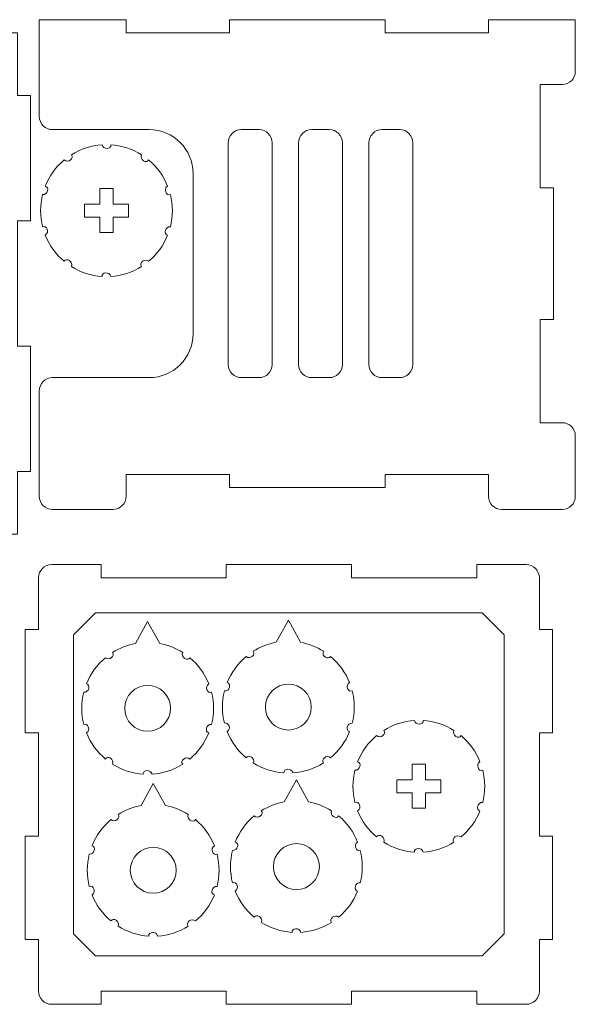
# Model space of a CAD drawing. Header units: millimetres. Extents: x -642 to 704, y -539 to 529.
# Tile 39 of 42: x 242 to 369, y -23 to 201. Entities that reach past the tile are written whole.
import ezdxf

# ---------------------------------------------------------------- set-up
doc = ezdxf.new("R2010")
doc.units = ezdxf.units.MM
doc.header["$MEASUREMENT"] = 0
doc.layers.add('Layer 1', color=7, linetype='Continuous')

msp = doc.modelspace()

# ---------------------------------------------------------------- linework, layer by layer
at = {"layer": 'Layer 1', "color": 1, "lineweight": 9}
for points, knots in [([(229.775, 198.4106), (229.775, 198.4106), (241.525, 198.4106), (241.525, 198.4106), (241.525, 198.4106), (241.525, 198.4106), (241.525, 184.1606), (241.525, 184.1606), (241.525, 184.1606), (241.525, 184.1606), (244.525, 184.1606), (244.525, 184.1606), (244.525, 184.1606), (244.525, 184.1606), (244.525, 155.6606), (244.525, 155.6606), (244.525, 155.6606), (244.525, 155.6606), (241.525, 155.6606), (241.525, 155.6606), (241.525, 155.6606), (241.525, 155.6606), (241.525, 127.1606), (241.525, 127.1606), (241.525, 127.1606), (241.525, 127.1606), (244.525, 127.1606), (244.525, 127.1606), (244.525, 127.1606), (244.525, 127.1606), (244.525, 98.6606), (244.525, 98.6606), (244.525, 98.6606), (244.525, 98.6606), (241.525, 98.6606), (241.525, 98.6606), (241.525, 98.6606), (241.525, 98.6606), (241.525, 84.4106), (241.525, 84.4106), (241.525, 84.4106), (241.525, 84.4106), (229.775, 84.4106), (229.775, 84.4106), (229.775, 84.4106), (229.775, 84.4106), (229.775, 81.4106), (229.775, 81.4106), (229.775, 81.4106), (229.775, 81.4106), (206.275, 81.4106), (206.275, 81.4106), (206.275, 81.4106), (206.275, 81.4106), (206.275, 84.4106), (206.275, 84.4106), (206.275, 84.4106), (206.275, 84.4106), (182.775, 84.4106), (182.775, 84.4106), (182.775, 84.4106), (182.775, 84.4106), (182.775, 81.4106), (182.775, 81.4106), (182.775, 81.4106), (182.775, 81.4106), (159.275, 81.4106), (159.275, 81.4106), (159.275, 81.4106), (159.275, 81.4106), (159.275, 84.4106), (159.275, 84.4106), (159.275, 84.4106), (159.275, 84.4106), (147.525, 84.4106), (147.525, 84.4106), (147.525, 84.4106), (147.525, 84.4106), (147.525, 98.6606), (147.525, 98.6606), (147.525, 98.6606), (147.525, 98.6606), (144.525, 98.6606), (144.525, 98.6606), (144.525, 98.6606), (144.525, 98.6606), (144.525, 127.1606), (144.525, 127.1606), (144.525, 127.1606), (144.525, 127.1606), (147.525, 127.1606), (147.525, 127.1606), (147.525, 127.1606), (147.525, 127.1606), (147.525, 155.6606), (147.525, 155.6606), (147.525, 155.6606), (147.525, 155.6606), (144.525, 155.6606), (144.525, 155.6606), (144.525, 155.6606), (144.525, 155.6606), (144.525, 184.1606), (144.525, 184.1606), (144.525, 184.1606), (144.525, 184.1606), (147.525, 184.1606), (147.525, 184.1606), (147.525, 184.1606), (147.525, 184.1606), (147.525, 198.4106), (147.525, 198.4106), (147.525, 198.4106), (147.525, 198.4106), (159.275, 198.4106), (159.275, 198.4106), (159.275, 198.4106), (159.275, 198.4106), (159.275, 201.4106), (159.275, 201.4106), (159.275, 201.4106), (159.275, 201.4106), (182.775, 201.4106), (182.775, 201.4106), (182.775, 201.4106), (182.775, 201.4106), (182.775, 198.4106), (182.775, 198.4106), (182.775, 198.4106), (182.775, 198.4106), (206.275, 198.4106), (206.275, 198.4106), (206.275, 198.4106), (206.275, 198.4106), (206.275, 201.4106), (206.275, 201.4106), (206.275, 201.4106), (206.275, 201.4106), (229.775, 201.4106), (229.775, 201.4106), (229.775, 201.4106), (229.775, 201.4106), (229.775, 198.4106), (229.775, 198.4106)], [0, 0, 0, 0, 0.02702703, 0.02702703, 0.02702703, 0.02702703, 0.05405405, 0.05405405, 0.05405405, 0.05405405, 0.08108108, 0.08108108, 0.08108108, 0.08108108, 0.10810811, 0.10810811, 0.10810811, 0.10810811, 0.13513514, 0.13513514, 0.13513514, 0.13513514, 0.16216216, 0.16216216, 0.16216216, 0.16216216, 0.18918919, 0.18918919, 0.18918919, 0.18918919, 0.21621622, 0.21621622, 0.21621622, 0.21621622, 0.24324324, 0.24324324, 0.24324324, 0.24324324, 0.27027027, 0.27027027, 0.27027027, 0.27027027, 0.2972973, 0.2972973, 0.2972973, 0.2972973, 0.32432432, 0.32432432, 0.32432432, 0.32432432, 0.35135135, 0.35135135, 0.35135135, 0.35135135, 0.37837838, 0.37837838, 0.37837838, 0.37837838, 0.40540541, 0.40540541, 0.40540541, 0.40540541, 0.43243243, 0.43243243, 0.43243243, 0.43243243, 0.45945946, 0.45945946, 0.45945946, 0.45945946, 0.48648649, 0.48648649, 0.48648649, 0.48648649, 0.51351351, 0.51351351, 0.51351351, 0.51351351, 0.54054054, 0.54054054, 0.54054054, 0.54054054, 0.56756757, 0.56756757, 0.56756757, 0.56756757, 0.59459459, 0.59459459, 0.59459459, 0.59459459, 0.62162162, 0.62162162, 0.62162162, 0.62162162, 0.64864865, 0.64864865, 0.64864865, 0.64864865, 0.67567568, 0.67567568, 0.67567568, 0.67567568, 0.7027027, 0.7027027, 0.7027027, 0.7027027, 0.72972973, 0.72972973, 0.72972973, 0.72972973, 0.75675676, 0.75675676, 0.75675676, 0.75675676, 0.78378378, 0.78378378, 0.78378378, 0.78378378, 0.81081081, 0.81081081, 0.81081081, 0.81081081, 0.83783784, 0.83783784, 0.83783784, 0.83783784, 0.86486486, 0.86486486, 0.86486486, 0.86486486, 0.89189189, 0.89189189, 0.89189189, 0.89189189, 0.91891892, 0.91891892, 0.91891892, 0.91891892, 0.94594595, 0.94594595, 0.94594595, 0.94594595, 1, 1, 1, 1]), ([(249.5251, 176.4106), (247.8684, 176.4096), (246.5256, 177.7544), (246.5251, 179.4106), (246.5251, 179.4106), (246.5251, 179.4106), (246.5251, 201.4106), (246.5251, 201.4106), (246.5251, 201.4106), (246.5251, 201.4106), (266.2751, 201.4106), (266.2751, 201.4106), (266.2751, 201.4106), (266.2751, 201.4106), (266.2751, 198.4106), (266.2751, 198.4106), (266.2751, 198.4106), (266.2751, 198.4106), (289.7751, 198.4106), (289.7751, 198.4106), (289.7751, 198.4106), (289.7751, 198.4106), (289.7751, 201.4106), (289.7751, 201.4106), (289.7751, 201.4106), (289.7751, 201.4106), (325.2751, 201.4106), (325.2751, 201.4106), (325.2751, 201.4106), (325.2751, 201.4106), (325.2751, 198.4106), (325.2751, 198.4106), (325.2751, 198.4106), (325.2751, 198.4106), (348.7751, 198.4106), (348.7751, 198.4106), (348.7751, 198.4106), (348.7751, 198.4106), (348.7751, 201.4106), (348.7751, 201.4106), (348.7751, 201.4106), (348.7751, 201.4106), (368.5251, 201.4106), (368.5251, 201.4106), (368.5251, 201.4106), (368.5251, 201.4106), (368.5251, 189.6606), (368.5251, 189.6606), (368.5251, 189.6606), (368.5256, 188.0038), (367.1818, 186.6611), (365.5251, 186.6606), (365.5251, 186.6606), (365.5251, 186.6606), (360.5251, 186.6606), (360.5251, 186.6606), (360.5251, 186.6606), (360.5251, 186.6606), (360.5251, 163.1606), (360.5251, 163.1606), (360.5251, 163.1606), (360.5251, 163.1606), (363.5251, 163.1606), (363.5251, 163.1606), (363.5251, 163.1606), (363.5251, 163.1606), (363.5251, 133.2606), (363.5251, 133.2606), (363.5251, 133.2606), (363.5251, 133.2606), (360.5251, 133.2606), (360.5251, 133.2606), (360.5251, 133.2606), (360.5251, 133.2606), (360.5251, 109.7606), (360.5251, 109.7606), (360.5251, 109.7606), (360.5251, 109.7606), (365.5251, 109.7606), (365.5251, 109.7606), (365.5251, 109.7606), (367.1819, 109.7611), (368.5246, 108.4173), (368.5251, 106.7606), (368.5251, 106.7606), (368.5251, 106.7606), (368.5251, 93.0106), (368.5251, 93.0106), (368.5251, 93.0106), (368.5256, 91.3538), (367.1818, 90.0111), (365.5251, 90.0106), (365.5251, 90.0106), (365.5251, 90.0106), (351.7751, 90.0106), (351.7751, 90.0106), (351.7751, 90.0106), (350.1183, 90.0101), (348.7756, 91.3539), (348.7751, 93.0106), (348.7751, 93.0106), (348.7751, 93.0106), (348.7751, 98.0106), (348.7751, 98.0106), (348.7751, 98.0106), (348.7751, 98.0106), (325.2751, 98.0106), (325.2751, 98.0106), (325.2751, 98.0106), (325.2751, 98.0106), (325.2751, 95.0106), (325.2751, 95.0106), (325.2751, 95.0106), (325.2751, 95.0106), (289.7751, 95.0106), (289.7751, 95.0106), (289.7751, 95.0106), (289.7751, 95.0106), (289.7751, 98.0106), (289.7751, 98.0106), (289.7751, 98.0106), (289.7751, 98.0106), (266.2751, 98.0106), (266.2751, 98.0106), (266.2751, 98.0106), (266.2751, 98.0106), (266.2751, 93.0106), (266.2751, 93.0106), (266.2751, 93.0106), (266.2756, 91.3538), (264.9318, 90.0111), (263.2751, 90.0106), (263.2751, 90.0106), (263.2751, 90.0106), (249.5251, 90.0106), (249.5251, 90.0106), (249.5251, 90.0106), (247.8683, 90.0101), (246.5256, 91.3539), (246.5251, 93.0106), (246.5251, 93.0106), (246.5251, 93.0106), (246.5251, 117.0106), (246.5251, 117.0106), (246.5251, 117.0106), (246.5246, 118.6674), (247.8684, 120.0101), (249.5251, 120.0106), (249.5251, 120.0106), (249.5251, 120.0106), (271.5251, 120.0106), (271.5251, 120.0106), (271.5251, 120.0106), (277.0395, 120.0124), (281.5269, 124.4957), (281.5251, 130.0106), (281.5251, 130.0106), (281.5251, 130.0106), (281.5251, 166.4106), (281.5251, 166.4106), (281.5251, 166.4106), (281.5233, 171.925), (277.04, 176.4124), (271.5251, 176.4106), (271.5251, 176.4106), (271.5251, 176.4106), (249.5251, 176.4106), (249.5251, 176.4106)], [0, 0, 0, 0, 0.02325581, 0.02325581, 0.02325581, 0.02325581, 0.04651163, 0.04651163, 0.04651163, 0.04651163, 0.06976744, 0.06976744, 0.06976744, 0.06976744, 0.09302326, 0.09302326, 0.09302326, 0.09302326, 0.11627907, 0.11627907, 0.11627907, 0.11627907, 0.13953488, 0.13953488, 0.13953488, 0.13953488, 0.1627907, 0.1627907, 0.1627907, 0.1627907, 0.18604651, 0.18604651, 0.18604651, 0.18604651, 0.20930233, 0.20930233, 0.20930233, 0.20930233, 0.23255814, 0.23255814, 0.23255814, 0.23255814, 0.25581395, 0.25581395, 0.25581395, 0.25581395, 0.27906977, 0.27906977, 0.27906977, 0.27906977, 0.30232558, 0.30232558, 0.30232558, 0.30232558, 0.3255814, 0.3255814, 0.3255814, 0.3255814, 0.34883721, 0.34883721, 0.34883721, 0.34883721, 0.37209302, 0.37209302, 0.37209302, 0.37209302, 0.39534884, 0.39534884, 0.39534884, 0.39534884, 0.41860465, 0.41860465, 0.41860465, 0.41860465, 0.44186047, 0.44186047, 0.44186047, 0.44186047, 0.46511628, 0.46511628, 0.46511628, 0.46511628, 0.48837209, 0.48837209, 0.48837209, 0.48837209, 0.51162791, 0.51162791, 0.51162791, 0.51162791, 0.53488372, 0.53488372, 0.53488372, 0.53488372, 0.55813953, 0.55813953, 0.55813953, 0.55813953, 0.58139535, 0.58139535, 0.58139535, 0.58139535, 0.60465116, 0.60465116, 0.60465116, 0.60465116, 0.62790698, 0.62790698, 0.62790698, 0.62790698, 0.65116279, 0.65116279, 0.65116279, 0.65116279, 0.6744186, 0.6744186, 0.6744186, 0.6744186, 0.69767442, 0.69767442, 0.69767442, 0.69767442, 0.72093023, 0.72093023, 0.72093023, 0.72093023, 0.74418605, 0.74418605, 0.74418605, 0.74418605, 0.76744186, 0.76744186, 0.76744186, 0.76744186, 0.79069767, 0.79069767, 0.79069767, 0.79069767, 0.81395349, 0.81395349, 0.81395349, 0.81395349, 0.8372093, 0.8372093, 0.8372093, 0.8372093, 0.86046512, 0.86046512, 0.86046512, 0.86046512, 0.88372093, 0.88372093, 0.88372093, 0.88372093, 0.90697674, 0.90697674, 0.90697674, 0.90697674, 0.93023256, 0.93023256, 0.93023256, 0.93023256, 0.95348837, 0.95348837, 0.95348837, 0.95348837, 1, 1, 1, 1]), ([(289.5251, 173.4106), (289.5251, 173.4106), (289.5251, 123.0106), (289.5251, 123.0106), (289.5251, 123.0106), (289.5256, 121.3563), (290.8707, 120.0101), (292.5251, 120.0106), (292.5251, 120.0106), (292.5251, 120.0106), (296.5251, 120.0106), (296.5251, 120.0106), (296.5251, 120.0106), (298.1794, 120.0111), (299.5256, 121.3562), (299.5251, 123.0106), (299.5251, 123.0106), (299.5251, 123.0106), (299.5251, 173.4106), (299.5251, 173.4106), (299.5251, 173.4106), (299.5246, 175.0649), (298.1795, 176.4111), (296.5251, 176.4106), (296.5251, 176.4106), (296.5251, 176.4106), (292.5251, 176.4106), (292.5251, 176.4106), (292.5251, 176.4106), (290.8713, 176.4101), (289.5241, 175.0649), (289.5251, 173.4106)], [0, 0, 0, 0, 0.11111111, 0.11111111, 0.11111111, 0.11111111, 0.22222222, 0.22222222, 0.22222222, 0.22222222, 0.33333333, 0.33333333, 0.33333333, 0.33333333, 0.44444444, 0.44444444, 0.44444444, 0.44444444, 0.55555556, 0.55555556, 0.55555556, 0.55555556, 0.66666667, 0.66666667, 0.66666667, 0.66666667, 0.77777778, 0.77777778, 0.77777778, 0.77777778, 1, 1, 1, 1]), ([(308.5251, 120.0106), (308.5251, 120.0106), (312.5251, 120.0106), (312.5251, 120.0106), (312.5251, 120.0106), (314.1794, 120.0111), (315.5256, 121.3562), (315.5251, 123.0106), (315.5251, 123.0106), (315.5251, 123.0106), (315.5251, 173.4106), (315.5251, 173.4106), (315.5251, 173.4106), (315.5246, 175.0649), (314.1795, 176.4111), (312.5251, 176.4106), (312.5251, 176.4106), (312.5251, 176.4106), (308.5251, 176.4106), (308.5251, 176.4106), (308.5251, 176.4106), (306.8708, 176.4101), (305.5246, 175.065), (305.5251, 173.4106), (305.5251, 173.4106), (305.5251, 173.4106), (305.5251, 123.0106), (305.5251, 123.0106), (305.5251, 123.0106), (305.5256, 121.3568), (306.8708, 120.0096), (308.5251, 120.0106)], [0, 0, 0, 0, 0.11111111, 0.11111111, 0.11111111, 0.11111111, 0.22222222, 0.22222222, 0.22222222, 0.22222222, 0.33333333, 0.33333333, 0.33333333, 0.33333333, 0.44444444, 0.44444444, 0.44444444, 0.44444444, 0.55555556, 0.55555556, 0.55555556, 0.55555556, 0.66666667, 0.66666667, 0.66666667, 0.66666667, 0.77777778, 0.77777778, 0.77777778, 0.77777778, 1, 1, 1, 1]), ([(324.5251, 120.0106), (324.5251, 120.0106), (328.5251, 120.0106), (328.5251, 120.0106), (328.5251, 120.0106), (330.1794, 120.0111), (331.5256, 121.3562), (331.5251, 123.0106), (331.5251, 123.0106), (331.5251, 123.0106), (331.5251, 173.4106), (331.5251, 173.4106), (331.5251, 173.4106), (331.5246, 175.0649), (330.1795, 176.4111), (328.5251, 176.4106), (328.5251, 176.4106), (328.5251, 176.4106), (324.5251, 176.4106), (324.5251, 176.4106), (324.5251, 176.4106), (322.8708, 176.4101), (321.5246, 175.065), (321.5251, 173.4106), (321.5251, 173.4106), (321.5251, 173.4106), (321.5251, 123.0106), (321.5251, 123.0106), (321.5251, 123.0106), (321.5256, 121.3568), (322.8708, 120.0096), (324.5251, 120.0106)], [0, 0, 0, 0, 0.11111111, 0.11111111, 0.11111111, 0.11111111, 0.22222222, 0.22222222, 0.22222222, 0.22222222, 0.33333333, 0.33333333, 0.33333333, 0.33333333, 0.44444444, 0.44444444, 0.44444444, 0.44444444, 0.55555556, 0.55555556, 0.55555556, 0.55555556, 0.66666667, 0.66666667, 0.66666667, 0.66666667, 0.77777778, 0.77777778, 0.77777778, 0.77777778, 1, 1, 1, 1]), ([(271.4106, 169.5034), (273.3209, 167.9108), (274.8056, 165.867), (275.7301, 163.5581), (275.7301, 163.5581), (274.6823, 162.9717), (275.4303, 161.2212), (276.3478, 161.657), (276.3478, 161.657), (276.9571, 159.2457), (276.9569, 156.7195), (276.3478, 154.3082), (276.3478, 154.3082), (275.151, 154.4501), (274.7354, 152.5931), (275.7301, 152.4071), (275.7301, 152.4071), (274.8057, 150.0982), (273.3207, 148.0546), (271.4106, 146.4618), (271.4106, 146.4618), (270.529, 147.277), (269.0955, 146.0247), (269.7934, 145.2869), (269.7934, 145.2869), (267.6884, 143.9622), (265.2858, 143.1817), (262.8042, 143.0159), (262.8042, 143.0159), (262.5704, 144.1936), (260.6743, 144.0233), (260.8054, 143.0159), (260.8054, 143.0159), (258.3238, 143.1815), (255.9213, 143.9624), (253.8162, 145.2869), (253.8162, 145.2869), (254.3192, 146.377), (252.6851, 147.3537), (252.199, 146.4618), (252.199, 146.4618), (250.2887, 148.0544), (248.804, 150.0982), (247.8795, 152.4071), (247.8795, 152.4071), (248.9273, 152.9935), (248.1793, 154.744), (247.2618, 154.3082), (247.2618, 154.3082), (246.6525, 156.7195), (246.6527, 159.2457), (247.2618, 161.657), (247.2618, 161.657), (248.4586, 161.5151), (248.8742, 163.3721), (247.8795, 163.5581), (247.8795, 163.5581), (248.8039, 165.867), (250.2889, 167.9106), (252.199, 169.5034), (252.199, 169.5034), (253.0806, 168.6882), (254.5141, 169.9405), (253.8162, 170.6783), (253.8162, 170.6783), (255.9212, 172.003), (258.3238, 172.7835), (260.8054, 172.9493), (260.8054, 172.9493), (261.0392, 171.7716), (262.9353, 171.9419), (262.8042, 172.9493), (262.8042, 172.9493), (265.2858, 172.7837), (267.6883, 172.0028), (269.7934, 170.6783), (269.7934, 170.6783), (269.2904, 169.5882), (270.9245, 168.6115), (271.4106, 169.5034)], [0, 0, 0, 0, 0.04761905, 0.04761905, 0.04761905, 0.04761905, 0.0952381, 0.0952381, 0.0952381, 0.0952381, 0.14285714, 0.14285714, 0.14285714, 0.14285714, 0.19047619, 0.19047619, 0.19047619, 0.19047619, 0.23809524, 0.23809524, 0.23809524, 0.23809524, 0.28571429, 0.28571429, 0.28571429, 0.28571429, 0.33333333, 0.33333333, 0.33333333, 0.33333333, 0.38095238, 0.38095238, 0.38095238, 0.38095238, 0.42857143, 0.42857143, 0.42857143, 0.42857143, 0.47619048, 0.47619048, 0.47619048, 0.47619048, 0.52380952, 0.52380952, 0.52380952, 0.52380952, 0.57142857, 0.57142857, 0.57142857, 0.57142857, 0.61904762, 0.61904762, 0.61904762, 0.61904762, 0.66666667, 0.66666667, 0.66666667, 0.66666667, 0.71428571, 0.71428571, 0.71428571, 0.71428571, 0.76190476, 0.76190476, 0.76190476, 0.76190476, 0.80952381, 0.80952381, 0.80952381, 0.80952381, 0.85714286, 0.85714286, 0.85714286, 0.85714286, 0.9047619, 0.9047619, 0.9047619, 0.9047619, 1, 1, 1, 1]), ([(266.8048, 159.4826), (266.8048, 159.4826), (263.3048, 159.4826), (263.3048, 159.4826), (263.3048, 159.4826), (263.3048, 159.4826), (263.3048, 162.9826), (263.3048, 162.9826), (263.3048, 162.9826), (263.3048, 162.9826), (260.3048, 162.9826), (260.3048, 162.9826), (260.3048, 162.9826), (260.3048, 162.9826), (260.3048, 159.4826), (260.3048, 159.4826), (260.3048, 159.4826), (260.3048, 159.4826), (256.8048, 159.4826), (256.8048, 159.4826), (256.8048, 159.4826), (256.8048, 159.4826), (256.8048, 156.4826), (256.8048, 156.4826), (256.8048, 156.4826), (256.8048, 156.4826), (260.3048, 156.4826), (260.3048, 156.4826), (260.3048, 156.4826), (260.3048, 156.4826), (260.3048, 152.9826), (260.3048, 152.9826), (260.3048, 152.9826), (260.3048, 152.9826), (263.3048, 152.9826), (263.3048, 152.9826), (263.3048, 152.9826), (263.3048, 152.9826), (263.3048, 156.4826), (263.3048, 156.4826), (263.3048, 156.4826), (263.3048, 156.4826), (266.8048, 156.4826), (266.8048, 156.4826), (266.8048, 156.4826), (266.8048, 156.4826), (266.8048, 159.4826), (266.8048, 159.4826)], [0, 0, 0, 0, 0.07692308, 0.07692308, 0.07692308, 0.07692308, 0.15384615, 0.15384615, 0.15384615, 0.15384615, 0.23076923, 0.23076923, 0.23076923, 0.23076923, 0.30769231, 0.30769231, 0.30769231, 0.30769231, 0.38461538, 0.38461538, 0.38461538, 0.38461538, 0.46153846, 0.46153846, 0.46153846, 0.46153846, 0.53846154, 0.53846154, 0.53846154, 0.53846154, 0.61538462, 0.61538462, 0.61538462, 0.61538462, 0.69230769, 0.69230769, 0.69230769, 0.69230769, 0.76923077, 0.76923077, 0.76923077, 0.76923077, 0.84615385, 0.84615385, 0.84615385, 0.84615385, 1, 1, 1, 1]), ([(249.3394, -22.5116), (247.6827, -22.5126), (246.3399, -21.1678), (246.3394, -19.5116), (246.3394, -19.5116), (246.3394, -19.5116), (246.3394, -7.7616), (246.3394, -7.7616), (246.3394, -7.7616), (246.3394, -7.7616), (243.3394, -7.7616), (243.3394, -7.7616), (243.3394, -7.7616), (243.3394, -7.7616), (243.3394, 15.7383), (243.3394, 15.7383), (243.3394, 15.7383), (243.3394, 15.7383), (246.3394, 15.7383), (246.3394, 15.7383), (246.3394, 15.7383), (246.3394, 15.7383), (246.3394, 39.2383), (246.3394, 39.2383), (246.3394, 39.2383), (246.3394, 39.2383), (243.3394, 39.2383), (243.3394, 39.2383), (243.3394, 39.2383), (243.3394, 39.2383), (243.3394, 62.7383), (243.3394, 62.7383), (243.3394, 62.7383), (243.3394, 62.7383), (246.3394, 62.7383), (246.3394, 62.7383), (246.3394, 62.7383), (246.3394, 62.7383), (246.3394, 74.4883), (246.3394, 74.4883), (246.3394, 74.4883), (246.3389, 76.1451), (247.6827, 77.4878), (249.3394, 77.4883), (249.3394, 77.4883), (249.3394, 77.4883), (260.5894, 77.4883), (260.5894, 77.4883), (260.5894, 77.4883), (260.5894, 77.4883), (260.5894, 74.4883), (260.5894, 74.4883), (260.5894, 74.4883), (260.5894, 74.4883), (289.0894, 74.4883), (289.0894, 74.4883), (289.0894, 74.4883), (289.0894, 74.4883), (289.0894, 77.4883), (289.0894, 77.4883), (289.0894, 77.4883), (289.0894, 77.4883), (317.5894, 77.4883), (317.5894, 77.4883), (317.5894, 77.4883), (317.5894, 77.4883), (317.5894, 74.4883), (317.5894, 74.4883), (317.5894, 74.4883), (317.5894, 74.4883), (346.0894, 74.4883), (346.0894, 74.4883), (346.0894, 74.4883), (346.0894, 74.4883), (346.0894, 77.4883), (346.0894, 77.4883), (346.0894, 77.4883), (346.0894, 77.4883), (357.3394, 77.4883), (357.3394, 77.4883), (357.3394, 77.4883), (358.9962, 77.4888), (360.3389, 76.145), (360.3394, 74.4883), (360.3394, 74.4883), (360.3394, 74.4883), (360.3394, 62.7383), (360.3394, 62.7383), (360.3394, 62.7383), (360.3394, 62.7383), (363.3394, 62.7383), (363.3394, 62.7383), (363.3394, 62.7383), (363.3394, 62.7383), (363.3394, 39.2383), (363.3394, 39.2383), (363.3394, 39.2383), (363.3394, 39.2383), (360.3394, 39.2383), (360.3394, 39.2383), (360.3394, 39.2383), (360.3394, 39.2383), (360.3394, 15.7383), (360.3394, 15.7383), (360.3394, 15.7383), (360.3394, 15.7383), (363.3394, 15.7383), (363.3394, 15.7383), (363.3394, 15.7383), (363.3394, 15.7383), (363.3394, -7.7616), (363.3394, -7.7616), (363.3394, -7.7616), (363.3394, -7.7616), (360.3394, -7.7616), (360.3394, -7.7616), (360.3394, -7.7616), (360.3394, -7.7616), (360.3394, -19.5116), (360.3394, -19.5116), (360.3394, -19.5116), (360.3399, -21.1684), (358.9961, -22.5111), (357.3394, -22.5116), (357.3394, -22.5116), (357.3394, -22.5116), (346.0894, -22.5116), (346.0894, -22.5116), (346.0894, -22.5116), (346.0894, -22.5116), (346.0894, -19.5116), (346.0894, -19.5116), (346.0894, -19.5116), (346.0894, -19.5116), (317.5894, -19.5116), (317.5894, -19.5116), (317.5894, -19.5116), (317.5894, -19.5116), (317.5894, -22.5116), (317.5894, -22.5116), (317.5894, -22.5116), (317.5894, -22.5116), (289.0894, -22.5116), (289.0894, -22.5116), (289.0894, -22.5116), (289.0894, -22.5116), (289.0894, -19.5116), (289.0894, -19.5116), (289.0894, -19.5116), (289.0894, -19.5116), (260.5894, -19.5116), (260.5894, -19.5116), (260.5894, -19.5116), (260.5894, -19.5116), (260.5894, -22.5116), (260.5894, -22.5116), (260.5894, -22.5116), (260.5894, -22.5116), (249.3394, -22.5116), (249.3394, -22.5116)], [0, 0, 0, 0, 0.02439024, 0.02439024, 0.02439024, 0.02439024, 0.04878049, 0.04878049, 0.04878049, 0.04878049, 0.07317073, 0.07317073, 0.07317073, 0.07317073, 0.09756098, 0.09756098, 0.09756098, 0.09756098, 0.12195122, 0.12195122, 0.12195122, 0.12195122, 0.14634146, 0.14634146, 0.14634146, 0.14634146, 0.17073171, 0.17073171, 0.17073171, 0.17073171, 0.19512195, 0.19512195, 0.19512195, 0.19512195, 0.2195122, 0.2195122, 0.2195122, 0.2195122, 0.24390244, 0.24390244, 0.24390244, 0.24390244, 0.26829268, 0.26829268, 0.26829268, 0.26829268, 0.29268293, 0.29268293, 0.29268293, 0.29268293, 0.31707317, 0.31707317, 0.31707317, 0.31707317, 0.34146341, 0.34146341, 0.34146341, 0.34146341, 0.36585366, 0.36585366, 0.36585366, 0.36585366, 0.3902439, 0.3902439, 0.3902439, 0.3902439, 0.41463415, 0.41463415, 0.41463415, 0.41463415, 0.43902439, 0.43902439, 0.43902439, 0.43902439, 0.46341463, 0.46341463, 0.46341463, 0.46341463, 0.48780488, 0.48780488, 0.48780488, 0.48780488, 0.51219512, 0.51219512, 0.51219512, 0.51219512, 0.53658537, 0.53658537, 0.53658537, 0.53658537, 0.56097561, 0.56097561, 0.56097561, 0.56097561, 0.58536585, 0.58536585, 0.58536585, 0.58536585, 0.6097561, 0.6097561, 0.6097561, 0.6097561, 0.63414634, 0.63414634, 0.63414634, 0.63414634, 0.65853659, 0.65853659, 0.65853659, 0.65853659, 0.68292683, 0.68292683, 0.68292683, 0.68292683, 0.70731707, 0.70731707, 0.70731707, 0.70731707, 0.73170732, 0.73170732, 0.73170732, 0.73170732, 0.75609756, 0.75609756, 0.75609756, 0.75609756, 0.7804878, 0.7804878, 0.7804878, 0.7804878, 0.80487805, 0.80487805, 0.80487805, 0.80487805, 0.82926829, 0.82926829, 0.82926829, 0.82926829, 0.85365854, 0.85365854, 0.85365854, 0.85365854, 0.87804878, 0.87804878, 0.87804878, 0.87804878, 0.90243902, 0.90243902, 0.90243902, 0.90243902, 0.92682927, 0.92682927, 0.92682927, 0.92682927, 0.95121951, 0.95121951, 0.95121951, 0.95121951, 1, 1, 1, 1]), ([(347.3394, 66.4883), (347.3394, 66.4883), (259.3394, 66.4883), (259.3394, 66.4883), (259.3394, 66.4883), (259.3394, 66.4883), (254.3394, 61.4883), (254.3394, 61.4883), (254.3394, 61.4883), (254.3394, 61.4883), (254.3394, -6.5116), (254.3394, -6.5116), (254.3394, -6.5116), (254.3394, -6.5116), (259.3394, -11.5116), (259.3394, -11.5116), (259.3394, -11.5116), (259.3394, -11.5116), (347.3394, -11.5116), (347.3394, -11.5116), (347.3394, -11.5116), (347.3394, -11.5116), (352.3394, -6.5116), (352.3394, -6.5116), (352.3394, -6.5116), (352.3394, -6.5116), (352.3394, 61.4883), (352.3394, 61.4883), (352.3394, 61.4883), (352.3394, 61.4883), (347.3394, 66.4883), (347.3394, 66.4883)], [0, 0, 0, 0, 0.11111111, 0.11111111, 0.11111111, 0.11111111, 0.22222222, 0.22222222, 0.22222222, 0.22222222, 0.33333333, 0.33333333, 0.33333333, 0.33333333, 0.44444444, 0.44444444, 0.44444444, 0.44444444, 0.55555556, 0.55555556, 0.55555556, 0.55555556, 0.66666667, 0.66666667, 0.66666667, 0.66666667, 0.77777778, 0.77777778, 0.77777778, 0.77777778, 1, 1, 1, 1]), ([(273.9417, 59.5388), (275.7954, 59.191), (277.5675, 58.4963), (279.1638, 57.4919), (279.1638, 57.4919), (278.6608, 56.4016), (280.2949, 55.4251), (280.781, 56.317), (280.781, 56.317), (282.6913, 54.7244), (284.176, 52.6805), (285.1005, 50.3716), (285.1005, 50.3716), (284.0528, 49.7855), (284.8006, 48.0347), (285.7182, 48.4706), (285.7182, 48.4706), (286.3275, 46.0593), (286.3273, 43.5331), (285.7182, 41.1217), (285.7182, 41.1217), (284.5214, 41.2638), (284.1057, 39.4067), (285.1005, 39.2207), (285.1005, 39.2207), (284.1761, 36.9117), (282.6911, 34.8681), (280.781, 33.2753), (280.781, 33.2753), (279.8995, 34.0906), (278.4658, 32.8383), (279.1638, 32.1004), (279.1638, 32.1004), (277.0588, 30.7758), (274.6562, 29.9953), (272.1746, 29.8295), (272.1746, 29.8295), (271.9408, 31.0073), (270.0447, 30.8368), (270.1758, 29.8295), (270.1758, 29.8295), (267.6942, 29.9951), (265.2917, 30.7759), (263.1866, 32.1004), (263.1866, 32.1004), (263.6896, 33.1908), (262.0555, 34.1672), (261.5694, 33.2753), (261.5694, 33.2753), (259.6591, 34.868), (258.1744, 36.9118), (257.2499, 39.2207), (257.2499, 39.2207), (258.2976, 39.8068), (257.5499, 41.5576), (256.6322, 41.1217), (256.6322, 41.1217), (256.0229, 43.5331), (256.0231, 46.0592), (256.6322, 48.4706), (256.6322, 48.4706), (257.829, 48.3285), (258.2446, 50.1858), (257.2499, 50.3716), (257.2499, 50.3716), (258.1743, 52.6806), (259.6593, 54.7242), (261.5694, 56.317), (261.5694, 56.317), (262.451, 55.5016), (263.8846, 56.754), (263.1866, 57.4919), (263.1866, 57.4919), (264.7829, 58.4964), (266.555, 59.1909), (268.4087, 59.5388), (268.4087, 59.5388), (268.4087, 59.5388), (271.1752, 64.5551), (271.1752, 64.5551), (271.1752, 64.5551), (271.1752, 64.5551), (273.9417, 59.5388), (273.9417, 59.5388)], [0, 0, 0, 0, 0.04545455, 0.04545455, 0.04545455, 0.04545455, 0.09090909, 0.09090909, 0.09090909, 0.09090909, 0.13636364, 0.13636364, 0.13636364, 0.13636364, 0.18181818, 0.18181818, 0.18181818, 0.18181818, 0.22727273, 0.22727273, 0.22727273, 0.22727273, 0.27272727, 0.27272727, 0.27272727, 0.27272727, 0.31818182, 0.31818182, 0.31818182, 0.31818182, 0.36363636, 0.36363636, 0.36363636, 0.36363636, 0.40909091, 0.40909091, 0.40909091, 0.40909091, 0.45454545, 0.45454545, 0.45454545, 0.45454545, 0.5, 0.5, 0.5, 0.5, 0.54545455, 0.54545455, 0.54545455, 0.54545455, 0.59090909, 0.59090909, 0.59090909, 0.59090909, 0.63636364, 0.63636364, 0.63636364, 0.63636364, 0.68181818, 0.68181818, 0.68181818, 0.68181818, 0.72727273, 0.72727273, 0.72727273, 0.72727273, 0.77272727, 0.77272727, 0.77272727, 0.77272727, 0.81818182, 0.81818182, 0.81818182, 0.81818182, 0.86363636, 0.86363636, 0.86363636, 0.86363636, 0.90909091, 0.90909091, 0.90909091, 0.90909091, 1, 1, 1, 1]), ([(295.2197, 57.7713), (296.816, 58.7758), (298.5881, 59.4703), (300.4418, 59.8182), (300.4418, 59.8182), (300.4418, 59.8182), (303.2083, 64.8345), (303.2083, 64.8345), (303.2083, 64.8345), (303.2083, 64.8345), (305.9748, 59.8182), (305.9748, 59.8182), (305.9748, 59.8182), (307.8285, 59.4704), (309.6006, 58.7757), (311.1969, 57.7713), (311.1969, 57.7713), (310.6939, 56.681), (312.328, 55.7045), (312.8141, 56.5964), (312.8141, 56.5964), (314.7244, 55.0038), (316.2091, 52.9599), (317.1336, 50.651), (317.1336, 50.651), (316.0859, 50.0649), (316.8337, 48.3141), (317.7513, 48.75), (317.7513, 48.75), (318.3606, 46.3387), (318.3604, 43.8125), (317.7513, 41.4011), (317.7513, 41.4011), (316.5545, 41.5432), (316.1388, 39.6861), (317.1336, 39.5001), (317.1336, 39.5001), (316.2092, 37.1911), (314.7242, 35.1475), (312.8141, 33.5547), (312.8141, 33.5547), (311.9326, 34.37), (310.4989, 33.1177), (311.1969, 32.3798), (311.1969, 32.3798), (309.0919, 31.0552), (306.6893, 30.2747), (304.2077, 30.1089), (304.2077, 30.1089), (303.9739, 31.2867), (302.0778, 31.1162), (302.2089, 30.1089), (302.2089, 30.1089), (299.7273, 30.2745), (297.3248, 31.0553), (295.2197, 32.3798), (295.2197, 32.3798), (295.7227, 33.4702), (294.0886, 34.4466), (293.6025, 33.5547), (293.6025, 33.5547), (291.6922, 35.1474), (290.2075, 37.1912), (289.283, 39.5001), (289.283, 39.5001), (290.3307, 40.0862), (289.583, 41.837), (288.6653, 41.4011), (288.6653, 41.4011), (288.056, 43.8125), (288.0562, 46.3386), (288.6653, 48.75), (288.6653, 48.75), (289.8621, 48.6079), (290.2777, 50.4652), (289.283, 50.651), (289.283, 50.651), (290.2074, 52.96), (291.6924, 55.0036), (293.6025, 56.5964), (293.6025, 56.5964), (294.4841, 55.781), (295.9177, 57.0334), (295.2197, 57.7713)], [0, 0, 0, 0, 0.04545455, 0.04545455, 0.04545455, 0.04545455, 0.09090909, 0.09090909, 0.09090909, 0.09090909, 0.13636364, 0.13636364, 0.13636364, 0.13636364, 0.18181818, 0.18181818, 0.18181818, 0.18181818, 0.22727273, 0.22727273, 0.22727273, 0.22727273, 0.27272727, 0.27272727, 0.27272727, 0.27272727, 0.31818182, 0.31818182, 0.31818182, 0.31818182, 0.36363636, 0.36363636, 0.36363636, 0.36363636, 0.40909091, 0.40909091, 0.40909091, 0.40909091, 0.45454545, 0.45454545, 0.45454545, 0.45454545, 0.5, 0.5, 0.5, 0.5, 0.54545455, 0.54545455, 0.54545455, 0.54545455, 0.59090909, 0.59090909, 0.59090909, 0.59090909, 0.63636364, 0.63636364, 0.63636364, 0.63636364, 0.68181818, 0.68181818, 0.68181818, 0.68181818, 0.72727273, 0.72727273, 0.72727273, 0.72727273, 0.77272727, 0.77272727, 0.77272727, 0.77272727, 0.81818182, 0.81818182, 0.81818182, 0.81818182, 0.86363636, 0.86363636, 0.86363636, 0.86363636, 0.90909091, 0.90909091, 0.90909091, 0.90909091, 1, 1, 1, 1]), ([(276.3954, 44.7962), (276.3954, 47.6792), (274.0582, 50.0163), (271.1752, 50.0163), (271.1752, 50.0163), (268.2922, 50.0163), (265.9551, 47.6792), (265.955, 44.7962), (265.955, 44.7962), (265.955, 41.9132), (268.2922, 39.576), (271.1752, 39.576), (271.1752, 39.576), (274.0582, 39.576), (276.3953, 41.9131), (276.3954, 44.7961), (276.3954, 44.7961), (276.3954, 44.7961), (276.3954, 44.7962), (276.3954, 44.7962)], [0, 0, 0, 0, 0.16666667, 0.16666667, 0.16666667, 0.16666667, 0.33333333, 0.33333333, 0.33333333, 0.33333333, 0.5, 0.5, 0.5, 0.5, 0.66666667, 0.66666667, 0.66666667, 0.66666667, 1, 1, 1, 1]), ([(308.4285, 45.0756), (308.4285, 47.9586), (306.0913, 50.2957), (303.2083, 50.2957), (303.2083, 50.2957), (300.3253, 50.2957), (297.9882, 47.9586), (297.9881, 45.0756), (297.9881, 45.0756), (297.9881, 42.1926), (300.3253, 39.8554), (303.2083, 39.8554), (303.2083, 39.8554), (306.0913, 39.8554), (308.4284, 42.1925), (308.4285, 45.0755), (308.4285, 45.0755), (308.4285, 45.0755), (308.4285, 45.0756), (308.4285, 45.0756)], [0, 0, 0, 0, 0.16666667, 0.16666667, 0.16666667, 0.16666667, 0.33333333, 0.33333333, 0.33333333, 0.33333333, 0.5, 0.5, 0.5, 0.5, 0.66666667, 0.66666667, 0.66666667, 0.66666667, 1, 1, 1, 1]), ([(342.5077, 38.5864), (344.418, 36.9938), (345.9027, 34.95), (346.8272, 32.6411), (346.8272, 32.6411), (345.7794, 32.0547), (346.5274, 30.3042), (347.4449, 30.74), (347.4449, 30.74), (348.0542, 28.3287), (348.054, 25.8025), (347.4449, 23.3912), (347.4449, 23.3912), (346.2481, 23.5331), (345.8325, 21.6761), (346.8272, 21.4901), (346.8272, 21.4901), (345.9028, 19.1812), (344.4178, 17.1376), (342.5077, 15.5448), (342.5077, 15.5448), (341.6261, 16.36), (340.1926, 15.1077), (340.8905, 14.3699), (340.8905, 14.3699), (338.7855, 13.0452), (336.3829, 12.2647), (333.9013, 12.0989), (333.9013, 12.0989), (333.6675, 13.2766), (331.7714, 13.1063), (331.9025, 12.0989), (331.9025, 12.0989), (329.4209, 12.2645), (327.0184, 13.0454), (324.9133, 14.3699), (324.9133, 14.3699), (325.4163, 15.46), (323.7822, 16.4367), (323.2961, 15.5448), (323.2961, 15.5448), (321.3858, 17.1374), (319.9011, 19.1812), (318.9766, 21.4901), (318.9766, 21.4901), (320.0244, 22.0765), (319.2764, 23.827), (318.3589, 23.3912), (318.3589, 23.3912), (317.7496, 25.8025), (317.7498, 28.3287), (318.3589, 30.74), (318.3589, 30.74), (319.5557, 30.5981), (319.9713, 32.4551), (318.9766, 32.6411), (318.9766, 32.6411), (319.901, 34.95), (321.386, 36.9936), (323.2961, 38.5864), (323.2961, 38.5864), (324.1777, 37.7712), (325.6112, 39.0235), (324.9133, 39.7613), (324.9133, 39.7613), (327.0183, 41.086), (329.4209, 41.8665), (331.9025, 42.0323), (331.9025, 42.0323), (332.1363, 40.8546), (334.0324, 41.0249), (333.9013, 42.0323), (333.9013, 42.0323), (336.3829, 41.8667), (338.7854, 41.0858), (340.8905, 39.7613), (340.8905, 39.7613), (340.3875, 38.6712), (342.0216, 37.6945), (342.5077, 38.5864)], [0, 0, 0, 0, 0.04761905, 0.04761905, 0.04761905, 0.04761905, 0.0952381, 0.0952381, 0.0952381, 0.0952381, 0.14285714, 0.14285714, 0.14285714, 0.14285714, 0.19047619, 0.19047619, 0.19047619, 0.19047619, 0.23809524, 0.23809524, 0.23809524, 0.23809524, 0.28571429, 0.28571429, 0.28571429, 0.28571429, 0.33333333, 0.33333333, 0.33333333, 0.33333333, 0.38095238, 0.38095238, 0.38095238, 0.38095238, 0.42857143, 0.42857143, 0.42857143, 0.42857143, 0.47619048, 0.47619048, 0.47619048, 0.47619048, 0.52380952, 0.52380952, 0.52380952, 0.52380952, 0.57142857, 0.57142857, 0.57142857, 0.57142857, 0.61904762, 0.61904762, 0.61904762, 0.61904762, 0.66666667, 0.66666667, 0.66666667, 0.66666667, 0.71428571, 0.71428571, 0.71428571, 0.71428571, 0.76190476, 0.76190476, 0.76190476, 0.76190476, 0.80952381, 0.80952381, 0.80952381, 0.80952381, 0.85714286, 0.85714286, 0.85714286, 0.85714286, 0.9047619, 0.9047619, 0.9047619, 0.9047619, 1, 1, 1, 1]), ([(337.9019, 28.5656), (337.9019, 28.5656), (334.4019, 28.5656), (334.4019, 28.5656), (334.4019, 28.5656), (334.4019, 28.5656), (334.4019, 32.0656), (334.4019, 32.0656), (334.4019, 32.0656), (334.4019, 32.0656), (331.4019, 32.0656), (331.4019, 32.0656), (331.4019, 32.0656), (331.4019, 32.0656), (331.4019, 28.5656), (331.4019, 28.5656), (331.4019, 28.5656), (331.4019, 28.5656), (327.9019, 28.5656), (327.9019, 28.5656), (327.9019, 28.5656), (327.9019, 28.5656), (327.9019, 25.5656), (327.9019, 25.5656), (327.9019, 25.5656), (327.9019, 25.5656), (331.4019, 25.5656), (331.4019, 25.5656), (331.4019, 25.5656), (331.4019, 25.5656), (331.4019, 22.0656), (331.4019, 22.0656), (331.4019, 22.0656), (331.4019, 22.0656), (334.4019, 22.0656), (334.4019, 22.0656), (334.4019, 22.0656), (334.4019, 22.0656), (334.4019, 25.5656), (334.4019, 25.5656), (334.4019, 25.5656), (334.4019, 25.5656), (337.9019, 25.5656), (337.9019, 25.5656), (337.9019, 25.5656), (337.9019, 25.5656), (337.9019, 28.5656), (337.9019, 28.5656)], [0, 0, 0, 0, 0.07692308, 0.07692308, 0.07692308, 0.07692308, 0.15384615, 0.15384615, 0.15384615, 0.15384615, 0.23076923, 0.23076923, 0.23076923, 0.23076923, 0.30769231, 0.30769231, 0.30769231, 0.30769231, 0.38461538, 0.38461538, 0.38461538, 0.38461538, 0.46153846, 0.46153846, 0.46153846, 0.46153846, 0.53846154, 0.53846154, 0.53846154, 0.53846154, 0.61538462, 0.61538462, 0.61538462, 0.61538462, 0.69230769, 0.69230769, 0.69230769, 0.69230769, 0.76923077, 0.76923077, 0.76923077, 0.76923077, 0.84615385, 0.84615385, 0.84615385, 0.84615385, 1, 1, 1, 1]), ([(275.2117, 22.7088), (277.0654, 22.361), (278.8375, 21.6663), (280.4338, 20.6619), (280.4338, 20.6619), (279.9308, 19.5716), (281.5649, 18.5951), (282.051, 19.487), (282.051, 19.487), (283.9613, 17.8944), (285.446, 15.8505), (286.3705, 13.5416), (286.3705, 13.5416), (285.3228, 12.9555), (286.0706, 11.2047), (286.9882, 11.6406), (286.9882, 11.6406), (287.5975, 9.2293), (287.5973, 6.7032), (286.9882, 4.2918), (286.9882, 4.2918), (285.7914, 4.4339), (285.3757, 2.5768), (286.3705, 2.3908), (286.3705, 2.3908), (285.4461, 0.0818), (283.9611, -1.9618), (282.051, -3.5546), (282.051, -3.5546), (281.1695, -2.7393), (279.7358, -3.9916), (280.4338, -4.7295), (280.4338, -4.7295), (278.3288, -6.0541), (275.9262, -6.8346), (273.4446, -7.0004), (273.4446, -7.0004), (273.2108, -5.8226), (271.3147, -5.9931), (271.4458, -7.0004), (271.4458, -7.0004), (268.9642, -6.8348), (266.5617, -6.054), (264.4566, -4.7295), (264.4566, -4.7295), (264.9596, -3.6391), (263.3255, -2.6627), (262.8394, -3.5546), (262.8394, -3.5546), (260.9291, -1.9619), (259.4444, 0.0819), (258.5199, 2.3908), (258.5199, 2.3908), (259.5676, 2.9769), (258.8199, 4.7277), (257.9022, 4.2918), (257.9022, 4.2918), (257.2929, 6.7032), (257.2931, 9.2292), (257.9022, 11.6406), (257.9022, 11.6406), (259.099, 11.4985), (259.5146, 13.3558), (258.5199, 13.5416), (258.5199, 13.5416), (259.4443, 15.8506), (260.9293, 17.8942), (262.8394, 19.487), (262.8394, 19.487), (263.721, 18.6716), (265.1546, 19.924), (264.4566, 20.6619), (264.4566, 20.6619), (266.0529, 21.6664), (267.825, 22.3609), (269.6787, 22.7088), (269.6787, 22.7088), (269.6787, 22.7088), (272.4452, 27.7251), (272.4452, 27.7251), (272.4452, 27.7251), (272.4452, 27.7251), (275.2117, 22.7088), (275.2117, 22.7088)], [0, 0, 0, 0, 0.04545455, 0.04545455, 0.04545455, 0.04545455, 0.09090909, 0.09090909, 0.09090909, 0.09090909, 0.13636364, 0.13636364, 0.13636364, 0.13636364, 0.18181818, 0.18181818, 0.18181818, 0.18181818, 0.22727273, 0.22727273, 0.22727273, 0.22727273, 0.27272727, 0.27272727, 0.27272727, 0.27272727, 0.31818182, 0.31818182, 0.31818182, 0.31818182, 0.36363636, 0.36363636, 0.36363636, 0.36363636, 0.40909091, 0.40909091, 0.40909091, 0.40909091, 0.45454545, 0.45454545, 0.45454545, 0.45454545, 0.5, 0.5, 0.5, 0.5, 0.54545455, 0.54545455, 0.54545455, 0.54545455, 0.59090909, 0.59090909, 0.59090909, 0.59090909, 0.63636364, 0.63636364, 0.63636364, 0.63636364, 0.68181818, 0.68181818, 0.68181818, 0.68181818, 0.72727273, 0.72727273, 0.72727273, 0.72727273, 0.77272727, 0.77272727, 0.77272727, 0.77272727, 0.81818182, 0.81818182, 0.81818182, 0.81818182, 0.86363636, 0.86363636, 0.86363636, 0.86363636, 0.90909091, 0.90909091, 0.90909091, 0.90909091, 1, 1, 1, 1]), ([(297.0533, 21.5085), (298.6496, 22.513), (300.4217, 23.2075), (302.2754, 23.5554), (302.2754, 23.5554), (302.2754, 23.5554), (305.0419, 28.5717), (305.0419, 28.5717), (305.0419, 28.5717), (305.0419, 28.5717), (307.8084, 23.5554), (307.8084, 23.5554), (307.8084, 23.5554), (309.6621, 23.2076), (311.4342, 22.5129), (313.0305, 21.5085), (313.0305, 21.5085), (312.5275, 20.4182), (314.1616, 19.4417), (314.6477, 20.3336), (314.6477, 20.3336), (316.558, 18.741), (318.0427, 16.6971), (318.9672, 14.3882), (318.9672, 14.3882), (317.9195, 13.8021), (318.6673, 12.0513), (319.5849, 12.4872), (319.5849, 12.4872), (320.1942, 10.0759), (320.194, 7.5498), (319.5849, 5.1384), (319.5849, 5.1384), (318.3881, 5.2805), (317.9724, 3.4234), (318.9672, 3.2374), (318.9672, 3.2374), (318.0428, 0.9284), (316.5578, -1.1152), (314.6477, -2.708), (314.6477, -2.708), (313.7662, -1.8927), (312.3325, -3.145), (313.0305, -3.8829), (313.0305, -3.8829), (310.9255, -5.2075), (308.5229, -5.988), (306.0413, -6.1538), (306.0413, -6.1538), (305.8075, -4.976), (303.9114, -5.1465), (304.0425, -6.1538), (304.0425, -6.1538), (301.5609, -5.9882), (299.1584, -5.2074), (297.0533, -3.8829), (297.0533, -3.8829), (297.5563, -2.7925), (295.9222, -1.8161), (295.4361, -2.708), (295.4361, -2.708), (293.5258, -1.1153), (292.0411, 0.9285), (291.1166, 3.2374), (291.1166, 3.2374), (292.1643, 3.8235), (291.4166, 5.5743), (290.4989, 5.1384), (290.4989, 5.1384), (289.8896, 7.5498), (289.8898, 10.0758), (290.4989, 12.4872), (290.4989, 12.4872), (291.6957, 12.3451), (292.1113, 14.2024), (291.1166, 14.3882), (291.1166, 14.3882), (292.041, 16.6972), (293.526, 18.7408), (295.4361, 20.3336), (295.4361, 20.3336), (296.3177, 19.5182), (297.7513, 20.7706), (297.0533, 21.5085)], [0, 0, 0, 0, 0.04545455, 0.04545455, 0.04545455, 0.04545455, 0.09090909, 0.09090909, 0.09090909, 0.09090909, 0.13636364, 0.13636364, 0.13636364, 0.13636364, 0.18181818, 0.18181818, 0.18181818, 0.18181818, 0.22727273, 0.22727273, 0.22727273, 0.22727273, 0.27272727, 0.27272727, 0.27272727, 0.27272727, 0.31818182, 0.31818182, 0.31818182, 0.31818182, 0.36363636, 0.36363636, 0.36363636, 0.36363636, 0.40909091, 0.40909091, 0.40909091, 0.40909091, 0.45454545, 0.45454545, 0.45454545, 0.45454545, 0.5, 0.5, 0.5, 0.5, 0.54545455, 0.54545455, 0.54545455, 0.54545455, 0.59090909, 0.59090909, 0.59090909, 0.59090909, 0.63636364, 0.63636364, 0.63636364, 0.63636364, 0.68181818, 0.68181818, 0.68181818, 0.68181818, 0.72727273, 0.72727273, 0.72727273, 0.72727273, 0.77272727, 0.77272727, 0.77272727, 0.77272727, 0.81818182, 0.81818182, 0.81818182, 0.81818182, 0.86363636, 0.86363636, 0.86363636, 0.86363636, 0.90909091, 0.90909091, 0.90909091, 0.90909091, 1, 1, 1, 1]), ([(310.2621, 8.8129), (310.2621, 11.6958), (307.9249, 14.0329), (305.0419, 14.0329), (305.0419, 14.0329), (302.1589, 14.0329), (299.8218, 11.6958), (299.8217, 8.8129), (299.8217, 8.8129), (299.8217, 5.9299), (302.1589, 3.5927), (305.0419, 3.5927), (305.0419, 3.5927), (307.9249, 3.5927), (310.262, 5.9298), (310.2621, 8.8128), (310.2621, 8.8128), (310.2621, 8.8128), (310.2621, 8.8129), (310.2621, 8.8129)], [0, 0, 0, 0, 0.16666667, 0.16666667, 0.16666667, 0.16666667, 0.33333333, 0.33333333, 0.33333333, 0.33333333, 0.5, 0.5, 0.5, 0.5, 0.66666667, 0.66666667, 0.66666667, 0.66666667, 1, 1, 1, 1]), ([(277.6654, 7.9663), (277.6654, 10.8492), (275.3282, 13.1863), (272.4452, 13.1863), (272.4452, 13.1863), (269.5622, 13.1863), (267.2251, 10.8492), (267.225, 7.9663), (267.225, 7.9663), (267.225, 5.0833), (269.5622, 2.7461), (272.4452, 2.7461), (272.4452, 2.7461), (275.3282, 2.7461), (277.6653, 5.0832), (277.6654, 7.9662), (277.6654, 7.9662), (277.6654, 7.9662), (277.6654, 7.9663), (277.6654, 7.9663)], [0, 0, 0, 0, 0.16666667, 0.16666667, 0.16666667, 0.16666667, 0.33333333, 0.33333333, 0.33333333, 0.33333333, 0.5, 0.5, 0.5, 0.5, 0.66666667, 0.66666667, 0.66666667, 0.66666667, 1, 1, 1, 1])]:
    msp.add_open_spline(points, degree=3, knots=knots, dxfattribs=at)

doc.saveas('drawing.dxf')
